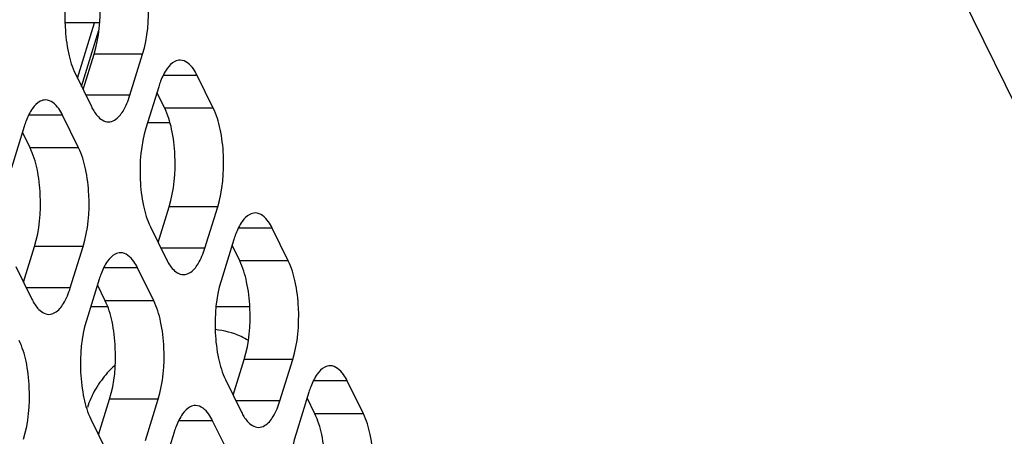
# Model space of a CAD drawing. Header units: millimetres. Extents: x 0 to 420, y 0 to 297.
# Tile 160 of 180: x 196.03 to 204.44, y 201.32 to 204.88. Entities that reach past the tile are written whole.
import ezdxf

# ---------------------------------------------------------------- set-up
doc = ezdxf.new("R2010")
doc.units = ezdxf.units.MM
doc.header["$LTSCALE"] = 23.1
doc.layers.get('0').update_dxf_attribs({"linetype": 'CONTINUOUS'})
doc.layers.add('ASSI', color=7, linetype='CONTINUOUS')

msp = doc.modelspace()

# ---------------------------------------------------------------- linework, layer by layer
at = {"color": 7, "linetype": 'CONTINUOUS'}
for p, q in [((207.200243, 198.717528), (201.315986, 210.708384)), ((196.715387, 204.853901), (196.420977, 204.853901))]:
    msp.add_line(p, q, dxfattribs=at)
at = {"layer": 'ASSI', "color": 7, "linetype": 'CONTINUOUS'}
for p, q in [((196.527239, 204.381586), (196.673195, 204.853901)), ((196.561149, 204.312485), (196.709868, 204.79374)), ((196.574879, 204.284506), (196.668895, 204.588741)), ((196.974443, 204.236244), (197.083373, 204.588741)), ((196.508909, 204.418939), (196.646178, 204.139214)), ((197.686175, 204.126323), (197.548906, 204.406047)), ((197.220641, 204.309017), (197.111712, 203.95652)), ((197.271698, 204.126323), (197.205728, 204.260756)), ((196.537248, 203.786717), (196.399979, 204.066442)), ((197.317101, 204.002063), (197.125785, 204.002063)), ((196.071714, 203.969411), (195.962784, 203.616914)), ((196.122771, 203.786717), (196.0568, 203.92115)), ((197.215467, 202.979125), (197.309483, 203.28336)), ((197.615031, 202.930863), (197.723961, 203.28336)), ((197.149497, 203.113558), (197.286766, 202.833833)), ((198.326763, 202.820942), (198.189494, 203.100666)), ((197.861229, 203.003636), (197.7523, 202.651139)), ((196.06654, 202.639519), (196.160556, 202.943755)), ((196.466103, 202.591258), (196.575033, 202.943755)), ((197.912286, 202.820942), (197.846316, 202.955375)), ((196.00057, 202.773952), (196.137839, 202.494228)), ((197.177836, 202.481336), (197.040567, 202.761061)), ((196.712302, 202.66403), (196.603372, 202.311533)), ((196.763358, 202.481336), (196.697388, 202.615769)), ((196.785995, 202.427576), (196.639232, 202.427576)), ((197.998436, 202.427576), (197.709084, 202.427576)), ((197.856055, 201.673744), (197.950071, 201.97798)), ((198.255619, 201.625482), (198.364548, 201.97798)), ((197.790085, 201.808177), (197.927354, 201.528452)), ((198.967351, 201.515561), (198.830082, 201.795285)), ((196.707128, 201.334138), (196.801144, 201.638374)), ((197.106691, 201.285877), (197.215621, 201.638374)), ((198.501817, 201.698255), (198.392887, 201.345758)), ((198.552874, 201.515561), (198.486903, 201.649994)), ((196.641158, 201.468571), (196.778426, 201.188847)), ((197.818424, 201.175955), (197.681155, 201.45568)), ((197.35289, 201.358649), (197.24396, 201.006152))]:
    msp.add_line(p, q, dxfattribs=at)
at = {"layer": 'ASSI', "color": 9, "linetype": 'CONTINUOUS'}
for p, q in [((197.083373, 204.588741), (196.668895, 204.588741)), ((197.548906, 204.406047), (197.258769, 204.406047)), ((196.974443, 204.236244), (196.598562, 204.236244)), ((197.686175, 204.126323), (197.271698, 204.126323)), ((196.399979, 204.066442), (196.109841, 204.066442)), ((196.537248, 203.786717), (196.122771, 203.786717)), ((197.723961, 203.28336), (197.309483, 203.28336)), ((198.189494, 203.100666), (197.899357, 203.100666)), ((196.575033, 202.943755), (196.160556, 202.943755)), ((197.615031, 202.930863), (197.23915, 202.930863)), ((198.326763, 202.820942), (197.912286, 202.820942)), ((197.040567, 202.761061), (196.750429, 202.761061)), ((196.466103, 202.591258), (196.090223, 202.591258)), ((197.177836, 202.481336), (196.763358, 202.481336)), ((198.364548, 201.97798), (197.950071, 201.97798)), ((198.830082, 201.795285), (198.539944, 201.795285)), ((197.215621, 201.638374), (196.801144, 201.638374)), ((198.255619, 201.625482), (197.879738, 201.625482)), ((198.967351, 201.515561), (198.552874, 201.515561)), ((197.681155, 201.45568), (197.391017, 201.45568))]:
    msp.add_line(p, q, dxfattribs=at)
at = {"layer": 'ASSI', "color": 7, "linetype": 'CONTINUOUS'}
for centre in [(197.948114, 204.08506), (196.799187, 203.745455), (198.588702, 202.779679), (197.439775, 202.440074), (199.22929, 201.474298), (198.080363, 201.134693)]:
    msp.add_arc(centre, 0.761166, 159.076552, 162.8887167, dxfattribs=at)
for points, knots in [([(196.668895, 204.588741), (196.712621, 204.730237), (196.731336, 204.958347), (196.698674, 205.242002), (196.65872, 205.37544), (196.63111, 205.431704)], [0, 0, 0, 0, 0.51848124, 0.78058459, 1, 1, 1, 1]), ([(197.083373, 204.588741), (197.127098, 204.730237), (197.145814, 204.958347), (197.113151, 205.242002), (197.073198, 205.37544), (197.045587, 205.431704)], [0, 0, 0, 0, 0.51848124, 0.78058459, 1, 1, 1, 1]), ([(196.471124, 205.261901), (196.427398, 205.120405), (196.408682, 204.892296), (196.441345, 204.608641), (196.481299, 204.475202), (196.508909, 204.418939)], [0, 0, 0, 0, 0.51848124, 0.78058459, 1, 1, 1, 1]), ([(197.40377, 204.536042), (197.387927, 204.536043), (197.342212, 204.522985), (197.281634, 204.457633), (197.251526, 204.39439), (197.237141, 204.356888)], [0, 0, 0, 0, 0.18501564, 0.53092222, 1, 1, 1, 1]), ([(197.548906, 204.406047), (197.539454, 204.425309), (197.508291, 204.481883), (197.448767, 204.536039), (197.40377, 204.536042)], [0, 0, 0, 0, 0.32287628, 1, 1, 1, 1]), ([(196.254843, 204.196437), (196.239, 204.196438), (196.193285, 204.183379), (196.132706, 204.118028), (196.102599, 204.054785), (196.088214, 204.017282)], [0, 0, 0, 0, 0.18501564, 0.53092222, 1, 1, 1, 1]), ([(196.399979, 204.066442), (196.390527, 204.085704), (196.359364, 204.142277), (196.29984, 204.196433), (196.254843, 204.196437)], [0, 0, 0, 0, 0.32287628, 1, 1, 1, 1]), ([(196.791314, 204.009219), (196.809413, 204.009218), (196.862928, 204.027068), (196.928783, 204.111173), (196.959996, 204.189495), (196.974443, 204.236244)], [0, 0, 0, 0, 0.1768175, 0.52196498, 1, 1, 1, 1]), ([(196.666481, 204.102222), (196.675127, 204.088186), (196.704588, 204.045294), (196.754817, 204.009222), (196.791314, 204.009219)], [0, 0, 0, 0, 0.31113016, 1, 1, 1, 1]), ([(197.309483, 203.28336), (197.353209, 203.424856), (197.371924, 203.652966), (197.339261, 203.936621), (197.299308, 204.070059), (197.271698, 204.126323)], [0, 0, 0, 0, 0.51848124, 0.78058459, 1, 1, 1, 1]), ([(197.723961, 203.28336), (197.767686, 203.424856), (197.786402, 203.652966), (197.753739, 203.936621), (197.713785, 204.070059), (197.686175, 204.126323)], [0, 0, 0, 0, 0.51848124, 0.78058459, 1, 1, 1, 1]), ([(197.111712, 203.95652), (197.067986, 203.815024), (197.04927, 203.586915), (197.081933, 203.30326), (197.121887, 203.169821), (197.149497, 203.113558)], [0, 0, 0, 0, 0.51848124, 0.78058459, 1, 1, 1, 1]), ([(196.160556, 202.943755), (196.204281, 203.08525), (196.222997, 203.31336), (196.190334, 203.597015), (196.150381, 203.730453), (196.122771, 203.786717)], [0, 0, 0, 0, 0.51848124, 0.78058459, 1, 1, 1, 1]), ([(196.575033, 202.943755), (196.618759, 203.08525), (196.637475, 203.31336), (196.604812, 203.597015), (196.564858, 203.730453), (196.537248, 203.786717)], [0, 0, 0, 0, 0.51848124, 0.78058459, 1, 1, 1, 1]), ([(198.044358, 203.230661), (198.028515, 203.230662), (197.9828, 203.217604), (197.922221, 203.152252), (197.892114, 203.089009), (197.877729, 203.051507)], [0, 0, 0, 0, 0.18501564, 0.53092222, 1, 1, 1, 1]), ([(198.189494, 203.100666), (198.180042, 203.119928), (198.148879, 203.176502), (198.089355, 203.230658), (198.044358, 203.230661)], [0, 0, 0, 0, 0.32287628, 1, 1, 1, 1]), ([(197.431902, 202.703838), (197.450001, 202.703837), (197.503516, 202.721687), (197.569371, 202.805792), (197.600584, 202.884114), (197.615031, 202.930863)], [0, 0, 0, 0, 0.1768175, 0.52196498, 1, 1, 1, 1]), ([(196.89543, 202.891056), (196.879588, 202.891057), (196.833873, 202.877998), (196.773294, 202.812647), (196.743187, 202.749404), (196.728802, 202.711901)], [0, 0, 0, 0, 0.18501564, 0.53092222, 1, 1, 1, 1]), ([(197.040567, 202.761061), (197.031115, 202.780323), (196.999952, 202.836897), (196.940428, 202.891052), (196.89543, 202.891056)], [0, 0, 0, 0, 0.32287628, 1, 1, 1, 1]), ([(197.950071, 201.97798), (197.993796, 202.119475), (198.012512, 202.347585), (197.979849, 202.63124), (197.939896, 202.764678), (197.912286, 202.820942)], [0, 0, 0, 0, 0.51848124, 0.78058459, 1, 1, 1, 1]), ([(198.364548, 201.97798), (198.408274, 202.119475), (198.42699, 202.347585), (198.394327, 202.63124), (198.354373, 202.764678), (198.326763, 202.820942)], [0, 0, 0, 0, 0.51848124, 0.78058459, 1, 1, 1, 1]), ([(197.307069, 202.796841), (197.315715, 202.782805), (197.345176, 202.739913), (197.395405, 202.703841), (197.431902, 202.703838)], [0, 0, 0, 0, 0.31113016, 1, 1, 1, 1]), ([(197.7523, 202.651139), (197.708574, 202.509643), (197.689858, 202.281534), (197.722521, 201.997879), (197.762475, 201.864441), (197.790085, 201.808177)], [0, 0, 0, 0, 0.51848124, 0.78058459, 1, 1, 1, 1]), ([(196.282975, 202.364233), (196.301074, 202.364231), (196.354589, 202.382082), (196.420444, 202.466186), (196.451657, 202.544509), (196.466103, 202.591258)], [0, 0, 0, 0, 0.1768175, 0.52196498, 1, 1, 1, 1]), ([(196.801144, 201.638374), (196.844869, 201.77987), (196.863585, 202.007979), (196.830922, 202.291634), (196.790969, 202.425072), (196.763358, 202.481336)], [0, 0, 0, 0, 0.51848124, 0.78058459, 1, 1, 1, 1]), ([(197.215621, 201.638374), (197.259347, 201.77987), (197.278062, 202.007979), (197.2454, 202.291634), (197.205446, 202.425072), (197.177836, 202.481336)], [0, 0, 0, 0, 0.51848124, 0.78058459, 1, 1, 1, 1]), ([(196.158142, 202.457235), (196.166787, 202.4432), (196.196249, 202.400307), (196.246478, 202.364235), (196.282975, 202.364233)], [0, 0, 0, 0, 0.31113016, 1, 1, 1, 1]), ([(196.603372, 202.311533), (196.559647, 202.170038), (196.540931, 201.941928), (196.573594, 201.658273), (196.613547, 201.524835), (196.641158, 201.468571)], [0, 0, 0, 0, 0.51848124, 0.78058459, 1, 1, 1, 1]), ([(197.986303, 202.141363), (197.966083, 202.153878), (197.87771, 202.201032), (197.778411, 202.225979), (197.702685, 202.234346)], [0, 0, 0, 0, 0.23787978, 1, 1, 1, 1]), ([(196.066694, 201.298768), (196.110419, 201.440264), (196.129135, 201.668374), (196.096472, 201.952029), (196.056519, 202.085467), (196.028909, 202.141731)], [0, 0, 0, 0, 0.51848124, 0.78058459, 1, 1, 1, 1]), ([(196.849168, 201.932497), (196.835591, 201.919765), (196.783919, 201.868693), (196.737696, 201.812012), (196.70757, 201.767154)], [0, 0, 0, 0, 0.25620078, 1, 1, 1, 1]), ([(198.684946, 201.92528), (198.669103, 201.925281), (198.623388, 201.912223), (198.562809, 201.846871), (198.532702, 201.783628), (198.518317, 201.746126)], [0, 0, 0, 0, 0.18501564, 0.53092222, 1, 1, 1, 1]), ([(198.830082, 201.795285), (198.82063, 201.814547), (198.789467, 201.871121), (198.729943, 201.925277), (198.684946, 201.92528)], [0, 0, 0, 0, 0.32287628, 1, 1, 1, 1]), ([(196.70757, 201.767154), (196.702267, 201.759258), (196.681923, 201.727866), (196.66368, 201.695101), (196.651471, 201.67002)], [0, 0, 0, 0, 0.25426269, 1, 1, 1, 1]), ([(196.651471, 201.67002), (196.647458, 201.661776), (196.632307, 201.629165), (196.619549, 201.595428), (196.611639, 201.569833)], [0, 0, 0, 0, 0.25496794, 1, 1, 1, 1]), ([(197.536018, 201.585675), (197.520176, 201.585676), (197.474461, 201.572617), (197.413882, 201.507266), (197.383775, 201.444023), (197.36939, 201.406521)], [0, 0, 0, 0, 0.18501564, 0.53092222, 1, 1, 1, 1]), ([(197.681155, 201.45568), (197.671703, 201.474942), (197.64054, 201.531516), (197.581016, 201.585671), (197.536018, 201.585675)], [0, 0, 0, 0, 0.32287628, 1, 1, 1, 1]), ([(198.07249, 201.398457), (198.090589, 201.398456), (198.144104, 201.416307), (198.209959, 201.500411), (198.241172, 201.578733), (198.255619, 201.625482)], [0, 0, 0, 0, 0.1768175, 0.52196498, 1, 1, 1, 1]), ([(197.947657, 201.49146), (197.956303, 201.477425), (197.985764, 201.434532), (198.035993, 201.39846), (198.07249, 201.398457)], [0, 0, 0, 0, 0.31113016, 1, 1, 1, 1]), ([(198.590659, 200.672599), (198.634384, 200.814094), (198.6531, 201.042204), (198.620437, 201.325859), (198.580484, 201.459297), (198.552874, 201.515561)], [0, 0, 0, 0, 0.51848124, 0.78058459, 1, 1, 1, 1]), ([(199.005136, 200.672599), (199.048862, 200.814094), (199.067578, 201.042204), (199.034915, 201.325859), (198.994961, 201.459297), (198.967351, 201.515561)], [0, 0, 0, 0, 0.51848124, 0.78058459, 1, 1, 1, 1]), ([(198.392887, 201.345758), (198.349162, 201.204262), (198.330446, 200.976153), (198.363109, 200.692498), (198.403063, 200.55906), (198.430673, 200.502796)], [0, 0, 0, 0, 0.51848124, 0.78058459, 1, 1, 1, 1])]:
    msp.add_open_spline(points, degree=3, knots=knots, dxfattribs=at)
for points in [[(196.646178, 204.139214), (196.652375, 204.126587), (196.659104, 204.114198), (196.666481, 204.102222)], [(197.286766, 202.833833), (197.292962, 202.821206), (197.299692, 202.808817), (197.307069, 202.796841)], [(196.137839, 202.494228), (196.144035, 202.4816), (196.150765, 202.469211), (196.158142, 202.457235)], [(197.927354, 201.528452), (197.93355, 201.515825), (197.94028, 201.503436), (197.947657, 201.49146)]]:
    msp.add_open_spline(points, degree=3, dxfattribs=at)

doc.saveas('drawing.dxf')
